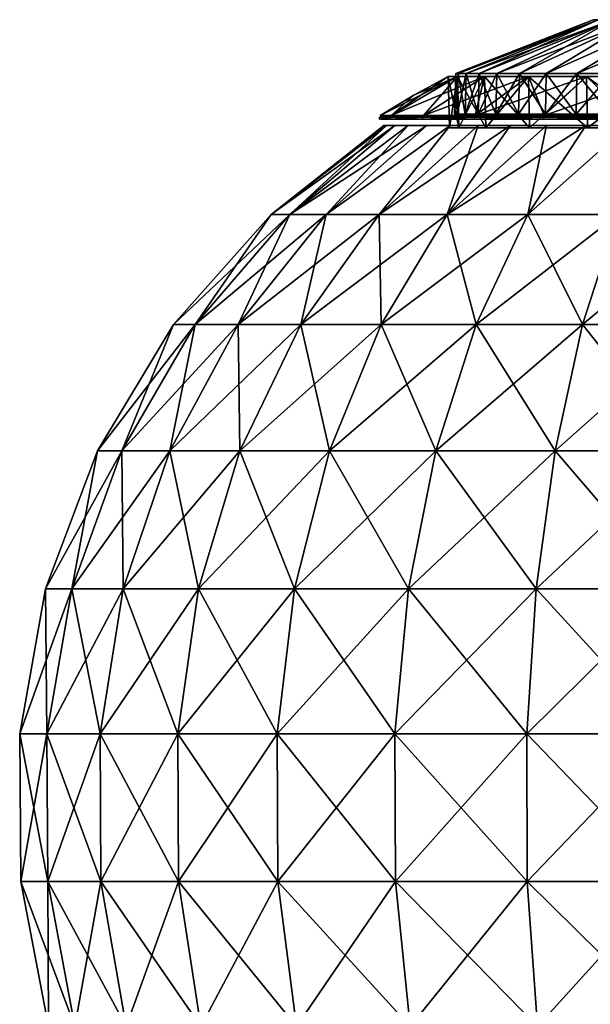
# Model space of a CAD drawing. Header units: millimetres. Extents: x -125 to 125, y -812 to 66.
# Tile 10 of 21: x -79 to -22, y -43 to 55. Entities that reach past the tile are written whole.
import ezdxf

# ---------------------------------------------------------------- set-up
doc = ezdxf.new("R2010")
doc.units = ezdxf.units.MM
doc.header["$LTSCALE"] = 52.148148
for name, color, linetype in [('1', 7, 'CONTINUOUS'), ('10', 7, 'CONTINUOUS'), ('11', 7, 'CONTINUOUS'), ('12', 7, 'CONTINUOUS'), ('2', 7, 'CONTINUOUS'), ('4', 7, 'CONTINUOUS'), ('5', 7, 'CONTINUOUS'), ('6', 7, 'CONTINUOUS'), ('7', 7, 'CONTINUOUS'), ('8', 7, 'CONTINUOUS'), ('9', 7, 'CONTINUOUS')]:
    doc.layers.add(name, color=color, linetype=linetype)

msp = doc.modelspace()

# ---------------------------------------------------------------- linework, layer by layer
at = {"layer": '1', "color": 7, "linetype": 'CONTINUOUS'}
for points in [[(-35.894, 49.923, 44), (-35.632, 49.923, 48.327), (-22.172, 55.274, 44), (-35.894, 49.923, 44)], [(-35.632, 49.923, 48.327), (-34.851, 49.923, 52.59), (-21.689, 55.274, 48.603), (-35.632, 49.923, 48.327)], [(-22.172, 55.274, 44), (-35.632, 49.923, 48.327), (-21.689, 55.274, 48.603), (-22.172, 55.274, 44)], [(-34.851, 49.923, 52.59), (-33.561, 49.923, 56.728), (-21.689, 55.274, 48.603), (-34.851, 49.923, 52.59)], [(-21.689, 55.274, 48.603), (-33.561, 49.923, 56.728), (-20.261, 55.274, 53.006), (-21.689, 55.274, 48.603)], [(-33.561, 49.923, 56.728), (-31.782, 49.923, 60.681), (-20.261, 55.274, 53.006), (-33.561, 49.923, 56.728)], [(-31.782, 49.923, 60.681), (-29.54, 49.923, 64.39), (-20.261, 55.274, 53.006), (-31.782, 49.923, 60.681)], [(-20.261, 55.274, 53.006), (-29.54, 49.923, 64.39), (-17.95, 55.274, 57.016), (-20.261, 55.274, 53.006)], [(-29.54, 49.923, 64.39), (-26.867, 49.923, 67.802), (-17.95, 55.274, 57.016), (-29.54, 49.923, 64.39)], [(-26.867, 49.923, 67.802), (-23.802, 49.923, 70.867), (-14.857, 55.274, 60.459), (-26.867, 49.923, 67.802)], [(-17.95, 55.274, 57.016), (-26.867, 49.923, 67.802), (-14.857, 55.274, 60.459), (-17.95, 55.274, 57.016)], [(-23.802, 49.923, 70.867), (-20.39, 49.923, 73.54), (-14.857, 55.274, 60.459), (-23.802, 49.923, 70.867)]]:
    msp.add_3dface(points, dxfattribs=at)
at = {"layer": '10', "color": 7, "linetype": 'CONTINUOUS'}
for points in [[(-35.722, 49.63, 35.847), (-36.64, 49.63, 44), (-35.591, 44.514, 35.877), (-35.722, 49.63, 35.847)], [(-35.591, 44.514, 35.877), (-36.64, 49.63, 44), (-36.506, 44.514, 44), (-35.591, 44.514, 35.877)], [(-32.891, 44.514, 28.16), (-35.722, 49.63, 35.847), (-35.591, 44.514, 35.877), (-32.891, 44.514, 28.16)], [(-33.012, 49.63, 28.102), (-35.722, 49.63, 35.847), (-32.891, 44.514, 28.16), (-33.012, 49.63, 28.102)], [(-28.542, 44.514, 21.239), (-33.012, 49.63, 28.102), (-32.891, 44.514, 28.16), (-28.542, 44.514, 21.239)], [(-28.647, 49.63, 21.155), (-33.012, 49.63, 28.102), (-28.542, 44.514, 21.239), (-28.647, 49.63, 21.155)], [(-22.761, 44.514, 15.458), (-28.647, 49.63, 21.155), (-28.542, 44.514, 21.239), (-22.761, 44.514, 15.458)], [(-22.845, 49.63, 15.353), (-28.647, 49.63, 21.155), (-22.761, 44.514, 15.458), (-22.845, 49.63, 15.353)], [(-15.84, 44.514, 11.109), (-22.845, 49.63, 15.353), (-22.761, 44.514, 15.458), (-15.84, 44.514, 11.109)], [(-15.898, 49.63, 10.988), (-22.845, 49.63, 15.353), (-15.84, 44.514, 11.109), (-15.898, 49.63, 10.988)]]:
    msp.add_3dface(points, dxfattribs=at)
at = {"layer": '11', "color": 7, "linetype": 'CONTINUOUS'}
for points in [[(-36.64, 49.63, 44), (-35.722, 49.63, 52.153), (-36.506, 44.514, 44), (-36.64, 49.63, 44)], [(-36.506, 44.514, 44), (-35.722, 49.63, 52.153), (-35.591, 44.514, 52.123), (-36.506, 44.514, 44)], [(-35.722, 49.63, 52.153), (-33.012, 49.63, 59.898), (-35.591, 44.514, 52.123), (-35.722, 49.63, 52.153)], [(-35.591, 44.514, 52.123), (-33.012, 49.63, 59.898), (-32.891, 44.514, 59.84), (-35.591, 44.514, 52.123)], [(-33.012, 49.63, 59.898), (-28.647, 49.63, 66.845), (-32.891, 44.514, 59.84), (-33.012, 49.63, 59.898)], [(-32.891, 44.514, 59.84), (-28.647, 49.63, 66.845), (-28.542, 44.514, 66.761), (-32.891, 44.514, 59.84)], [(-28.647, 49.63, 66.845), (-22.845, 49.63, 72.647), (-28.542, 44.514, 66.761), (-28.647, 49.63, 66.845)], [(-28.542, 44.514, 66.761), (-22.845, 49.63, 72.647), (-22.761, 44.514, 72.542), (-28.542, 44.514, 66.761)], [(-22.845, 49.63, 72.647), (-15.898, 49.63, 77.012), (-22.761, 44.514, 72.542), (-22.845, 49.63, 72.647)], [(-22.761, 44.514, 72.542), (-15.898, 49.63, 77.012), (-15.84, 44.514, 76.891), (-22.761, 44.514, 72.542)]]:
    msp.add_3dface(points, dxfattribs=at)
at = {"layer": '12', "color": 7, "linetype": 'CONTINUOUS'}
for points in [[(-42.779, 44.739, 39.18), (-41.97, 44.739, 34.421), (-54.287, 35.855, 38.97), (-42.779, 44.739, 39.18)], [(-54.287, 35.855, 38.97), (-41.97, 44.739, 34.421), (-52.439, 35.855, 29.08), (-54.287, 35.855, 38.97)], [(-43.049, 44.739, 44), (-42.779, 44.739, 39.18), (-54.287, 35.855, 38.97), (-43.049, 44.739, 44)], [(-42.779, 44.739, 48.82), (-43.049, 44.739, 44), (-54.287, 35.855, 49.03), (-42.779, 44.739, 48.82)], [(-54.287, 35.855, 49.03), (-43.049, 44.739, 44), (-54.287, 35.855, 38.97), (-54.287, 35.855, 49.03)], [(-52.439, 35.855, 58.92), (-42.779, 44.739, 48.82), (-54.287, 35.855, 49.03), (-52.439, 35.855, 58.92)], [(-40.633, 44.739, 29.782), (-38.786, 44.739, 25.322), (-52.439, 35.855, 29.08), (-40.633, 44.739, 29.782)], [(-52.439, 35.855, 29.08), (-38.786, 44.739, 25.322), (-48.804, 35.855, 19.698), (-52.439, 35.855, 29.08)], [(-41.97, 44.739, 34.421), (-40.633, 44.739, 29.782), (-52.439, 35.855, 29.08), (-41.97, 44.739, 34.421)], [(-41.97, 44.739, 53.579), (-42.779, 44.739, 48.82), (-52.439, 35.855, 58.92), (-41.97, 44.739, 53.579)], [(-40.633, 44.739, 58.218), (-41.97, 44.739, 53.579), (-52.439, 35.855, 58.92), (-40.633, 44.739, 58.218)], [(-48.804, 35.855, 68.302), (-40.633, 44.739, 58.218), (-52.439, 35.855, 58.92), (-48.804, 35.855, 68.302)], [(-36.451, 44.739, 66.904), (-38.786, 44.739, 62.678), (-48.804, 35.855, 68.302), (-36.451, 44.739, 66.904)], [(-43.508, 35.855, 76.856), (-36.451, 44.739, 66.904), (-48.804, 35.855, 68.302), (-43.508, 35.855, 76.856)], [(-38.786, 44.739, 25.322), (-36.451, 44.739, 21.096), (-48.804, 35.855, 19.698), (-38.786, 44.739, 25.322)], [(-48.804, 35.855, 19.698), (-36.451, 44.739, 21.096), (-43.508, 35.855, 11.144), (-48.804, 35.855, 19.698)], [(-38.786, 44.739, 62.678), (-40.633, 44.739, 58.218), (-48.804, 35.855, 68.302), (-38.786, 44.739, 62.678)], [(-33.657, 44.739, 70.841), (-36.451, 44.739, 66.904), (-43.508, 35.855, 76.856), (-33.657, 44.739, 70.841)], [(-36.73, 35.855, 84.291), (-33.657, 44.739, 70.841), (-43.508, 35.855, 76.856), (-36.73, 35.855, 84.291)], [(-36.451, 44.739, 21.096), (-33.657, 44.739, 17.159), (-43.508, 35.855, 11.144), (-36.451, 44.739, 21.096)], [(-33.657, 44.739, 17.159), (-30.44, 44.739, 13.56), (-43.508, 35.855, 11.144), (-33.657, 44.739, 17.159)], [(-43.508, 35.855, 11.144), (-30.44, 44.739, 13.56), (-36.73, 35.855, 3.709), (-43.508, 35.855, 11.144)], [(-30.44, 44.739, 74.44), (-33.657, 44.739, 70.841), (-36.73, 35.855, 84.291), (-30.44, 44.739, 74.44)], [(-26.841, 44.739, 77.657), (-30.44, 44.739, 74.44), (-36.73, 35.855, 84.291), (-26.841, 44.739, 77.657)], [(-28.701, 35.855, 90.354), (-26.841, 44.739, 77.657), (-36.73, 35.855, 84.291), (-28.701, 35.855, 90.354)], [(-26.841, 44.739, 10.343), (-22.904, 44.739, 7.549), (-36.73, 35.855, 3.709), (-26.841, 44.739, 10.343)], [(-36.73, 35.855, 3.709), (-22.904, 44.739, 7.549), (-28.701, 35.855, -2.354), (-36.73, 35.855, 3.709)], [(-30.44, 44.739, 13.56), (-26.841, 44.739, 10.343), (-36.73, 35.855, 3.709), (-30.44, 44.739, 13.56)], [(-22.904, 44.739, 80.451), (-26.841, 44.739, 77.657), (-28.701, 35.855, 90.354), (-22.904, 44.739, 80.451)], [(-18.678, 44.739, 82.786), (-22.904, 44.739, 80.451), (-28.701, 35.855, 90.354), (-18.678, 44.739, 82.786)], [(-19.695, 35.855, 94.838), (-18.678, 44.739, 82.786), (-28.701, 35.855, 90.354), (-19.695, 35.855, 94.838)], [(-22.904, 44.739, 7.549), (-18.678, 44.739, 5.214), (-28.701, 35.855, -2.354), (-22.904, 44.739, 7.549)], [(-28.701, 35.855, -2.354), (-18.678, 44.739, 5.214), (-19.695, 35.855, -6.838), (-28.701, 35.855, -2.354)], [(-61.856, 24.892, 61.6), (-54.287, 35.855, 49.03), (-64.037, 24.892, 49.934), (-61.856, 24.892, 61.6)], [(-54.287, 35.855, 38.97), (-52.439, 35.855, 29.08), (-64.037, 24.892, 38.066), (-54.287, 35.855, 38.97)], [(-64.037, 24.892, 49.934), (-54.287, 35.855, 38.97), (-64.037, 24.892, 38.066), (-64.037, 24.892, 49.934)], [(-64.037, 24.892, 38.066), (-52.439, 35.855, 29.08), (-61.856, 24.892, 26.4), (-64.037, 24.892, 38.066)], [(-54.287, 35.855, 49.03), (-54.287, 35.855, 38.97), (-64.037, 24.892, 49.934), (-54.287, 35.855, 49.03)], [(-52.439, 35.855, 29.08), (-48.804, 35.855, 19.698), (-61.856, 24.892, 26.4), (-52.439, 35.855, 29.08)], [(-61.856, 24.892, 26.4), (-48.804, 35.855, 19.698), (-57.569, 24.892, 15.334), (-61.856, 24.892, 26.4)], [(-52.439, 35.855, 58.92), (-54.287, 35.855, 49.03), (-61.856, 24.892, 61.6), (-52.439, 35.855, 58.92)], [(-57.569, 24.892, 72.666), (-52.439, 35.855, 58.92), (-61.856, 24.892, 61.6), (-57.569, 24.892, 72.666)], [(-48.804, 35.855, 19.698), (-43.508, 35.855, 11.144), (-57.569, 24.892, 15.334), (-48.804, 35.855, 19.698)], [(-57.569, 24.892, 15.334), (-43.508, 35.855, 11.144), (-51.321, 24.892, 5.244), (-57.569, 24.892, 15.334)], [(-48.804, 35.855, 68.302), (-52.439, 35.855, 58.92), (-57.569, 24.892, 72.666), (-48.804, 35.855, 68.302)], [(-51.321, 24.892, 82.756), (-48.804, 35.855, 68.302), (-57.569, 24.892, 72.666), (-51.321, 24.892, 82.756)], [(-43.508, 35.855, 11.144), (-36.73, 35.855, 3.709), (-51.321, 24.892, 5.244), (-43.508, 35.855, 11.144)], [(-51.321, 24.892, 5.244), (-36.73, 35.855, 3.709), (-43.326, 24.892, -3.527), (-51.321, 24.892, 5.244)], [(-43.508, 35.855, 76.856), (-48.804, 35.855, 68.302), (-51.321, 24.892, 82.756), (-43.508, 35.855, 76.856)], [(-43.326, 24.892, 91.527), (-43.508, 35.855, 76.856), (-51.321, 24.892, 82.756), (-43.326, 24.892, 91.527)], [(-36.73, 35.855, 84.291), (-43.508, 35.855, 76.856), (-43.326, 24.892, 91.527), (-36.73, 35.855, 84.291)], [(-36.73, 35.855, 3.709), (-28.701, 35.855, -2.354), (-43.326, 24.892, -3.527), (-36.73, 35.855, 3.709)], [(-43.326, 24.892, -3.527), (-28.701, 35.855, -2.354), (-33.855, 24.892, -10.678), (-43.326, 24.892, -3.527)], [(-33.855, 24.892, 98.678), (-36.73, 35.855, 84.291), (-43.326, 24.892, 91.527), (-33.855, 24.892, 98.678)], [(-28.701, 35.855, 90.354), (-36.73, 35.855, 84.291), (-33.855, 24.892, 98.678), (-28.701, 35.855, 90.354)], [(-28.701, 35.855, -2.354), (-19.695, 35.855, -6.838), (-33.855, 24.892, -10.678), (-28.701, 35.855, -2.354)], [(-33.855, 24.892, -10.678), (-19.695, 35.855, -6.838), (-23.232, 24.892, -15.968), (-33.855, 24.892, -10.678)], [(-23.232, 24.892, 103.968), (-28.701, 35.855, 90.354), (-33.855, 24.892, 98.678), (-23.232, 24.892, 103.968)], [(-19.695, 35.855, 94.838), (-28.701, 35.855, 90.354), (-23.232, 24.892, 103.968), (-19.695, 35.855, 94.838)], [(-19.695, 35.855, -6.838), (-10.018, 35.855, -9.592), (-23.232, 24.892, -15.968), (-19.695, 35.855, -6.838)], [(-11.817, 24.892, 107.216), (-19.695, 35.855, 94.838), (-23.232, 24.892, 103.968), (-11.817, 24.892, 107.216)], [(-23.232, 24.892, -15.968), (-10.018, 35.855, -9.592), (-11.817, 24.892, -19.216), (-23.232, 24.892, -15.968)], [(-64.037, 24.892, 49.934), (-64.037, 24.892, 38.066), (-71.624, 12.322, 50.637), (-64.037, 24.892, 49.934)], [(-69.185, 12.322, 63.685), (-64.037, 24.892, 49.934), (-71.624, 12.322, 50.637), (-69.185, 12.322, 63.685)], [(-64.037, 24.892, 38.066), (-61.856, 24.892, 26.4), (-71.624, 12.322, 37.363), (-64.037, 24.892, 38.066)], [(-71.624, 12.322, 50.637), (-64.037, 24.892, 38.066), (-71.624, 12.322, 37.363), (-71.624, 12.322, 50.637)], [(-71.624, 12.322, 37.363), (-61.856, 24.892, 26.4), (-69.185, 12.322, 24.315), (-71.624, 12.322, 37.363)], [(-61.856, 24.892, 61.6), (-64.037, 24.892, 49.934), (-69.185, 12.322, 63.685), (-61.856, 24.892, 61.6)], [(-64.39, 12.322, 76.063), (-61.856, 24.892, 61.6), (-69.185, 12.322, 63.685), (-64.39, 12.322, 76.063)], [(-61.856, 24.892, 26.4), (-57.569, 24.892, 15.334), (-69.185, 12.322, 24.315), (-61.856, 24.892, 26.4)], [(-69.185, 12.322, 24.315), (-57.569, 24.892, 15.334), (-64.39, 12.322, 11.937), (-69.185, 12.322, 24.315)], [(-57.569, 24.892, 72.666), (-61.856, 24.892, 61.6), (-64.39, 12.322, 76.063), (-57.569, 24.892, 72.666)], [(-57.402, 12.322, 87.348), (-57.569, 24.892, 72.666), (-64.39, 12.322, 76.063), (-57.402, 12.322, 87.348)], [(-64.39, 12.322, 11.937), (-51.321, 24.892, 5.244), (-57.402, 12.322, 0.652), (-64.39, 12.322, 11.937)], [(-57.569, 24.892, 15.334), (-51.321, 24.892, 5.244), (-64.39, 12.322, 11.937), (-57.569, 24.892, 15.334)], [(-51.321, 24.892, 82.756), (-57.569, 24.892, 72.666), (-57.402, 12.322, 87.348), (-51.321, 24.892, 82.756)], [(-48.46, 12.322, 97.158), (-51.321, 24.892, 82.756), (-57.402, 12.322, 87.348), (-48.46, 12.322, 97.158)], [(-57.402, 12.322, 0.652), (-43.326, 24.892, -3.527), (-48.46, 12.322, -9.158), (-57.402, 12.322, 0.652)], [(-51.321, 24.892, 5.244), (-43.326, 24.892, -3.527), (-57.402, 12.322, 0.652), (-51.321, 24.892, 5.244)], [(-43.326, 24.892, 91.527), (-51.321, 24.892, 82.756), (-48.46, 12.322, 97.158), (-43.326, 24.892, 91.527)], [(-37.867, 12.322, 105.157), (-43.326, 24.892, 91.527), (-48.46, 12.322, 97.158), (-37.867, 12.322, 105.157)], [(-43.326, 24.892, -3.527), (-33.855, 24.892, -10.678), (-48.46, 12.322, -9.158), (-43.326, 24.892, -3.527)], [(-48.46, 12.322, -9.158), (-33.855, 24.892, -10.678), (-37.867, 12.322, -17.157), (-48.46, 12.322, -9.158)], [(-33.855, 24.892, 98.678), (-43.326, 24.892, 91.527), (-37.867, 12.322, 105.157), (-33.855, 24.892, 98.678)], [(-37.867, 12.322, -17.157), (-23.232, 24.892, -15.968), (-25.985, 12.322, -23.074), (-37.867, 12.322, -17.157)], [(-25.985, 12.322, 111.074), (-33.855, 24.892, 98.678), (-37.867, 12.322, 105.157), (-25.985, 12.322, 111.074)], [(-33.855, 24.892, -10.678), (-23.232, 24.892, -15.968), (-37.867, 12.322, -17.157), (-33.855, 24.892, -10.678)], [(-23.232, 24.892, 103.968), (-33.855, 24.892, 98.678), (-25.985, 12.322, 111.074), (-23.232, 24.892, 103.968)], [(-25.985, 12.322, -23.074), (-11.817, 24.892, -19.216), (-13.217, 12.322, -26.707), (-25.985, 12.322, -23.074)], [(-13.217, 12.322, 114.707), (-23.232, 24.892, 103.968), (-25.985, 12.322, 111.074), (-13.217, 12.322, 114.707)], [(-23.232, 24.892, -15.968), (-11.817, 24.892, -19.216), (-25.985, 12.322, -23.074), (-23.232, 24.892, -15.968)], [(-11.817, 24.892, 107.216), (-23.232, 24.892, 103.968), (-13.217, 12.322, 114.707), (-11.817, 24.892, 107.216)], [(-71.624, 12.322, 50.637), (-71.624, 12.322, 37.363), (-76.794, -1.43, 51.116), (-71.624, 12.322, 50.637)], [(-74.179, -1.43, 65.106), (-71.624, 12.322, 50.637), (-76.794, -1.43, 51.116), (-74.179, -1.43, 65.106)], [(-71.624, 12.322, 37.363), (-69.185, 12.322, 24.315), (-76.794, -1.43, 36.884), (-71.624, 12.322, 37.363)], [(-76.794, -1.43, 51.116), (-71.624, 12.322, 37.363), (-76.794, -1.43, 36.884), (-76.794, -1.43, 51.116)], [(-76.794, -1.43, 36.884), (-69.185, 12.322, 24.315), (-74.179, -1.43, 22.894), (-76.794, -1.43, 36.884)], [(-69.185, 12.322, 63.685), (-71.624, 12.322, 50.637), (-74.179, -1.43, 65.106), (-69.185, 12.322, 63.685)], [(-69.038, -1.43, 78.377), (-69.185, 12.322, 63.685), (-74.179, -1.43, 65.106), (-69.038, -1.43, 78.377)], [(-69.185, 12.322, 24.315), (-64.39, 12.322, 11.937), (-74.179, -1.43, 22.894), (-69.185, 12.322, 24.315)], [(-74.179, -1.43, 22.894), (-64.39, 12.322, 11.937), (-69.038, -1.43, 9.623), (-74.179, -1.43, 22.894)], [(-64.39, 12.322, 76.063), (-69.185, 12.322, 63.685), (-69.038, -1.43, 78.377), (-64.39, 12.322, 76.063)], [(-61.546, -1.43, 90.477), (-64.39, 12.322, 76.063), (-69.038, -1.43, 78.377), (-61.546, -1.43, 90.477)], [(-64.39, 12.322, 11.937), (-57.402, 12.322, 0.652), (-69.038, -1.43, 9.623), (-64.39, 12.322, 11.937)], [(-69.038, -1.43, 9.623), (-57.402, 12.322, 0.652), (-61.546, -1.43, -2.477), (-69.038, -1.43, 9.623)], [(-57.402, 12.322, 87.348), (-64.39, 12.322, 76.063), (-61.546, -1.43, 90.477), (-57.402, 12.322, 87.348)], [(-51.957, -1.43, 100.995), (-57.402, 12.322, 87.348), (-61.546, -1.43, 90.477), (-51.957, -1.43, 100.995)], [(-57.402, 12.322, 0.652), (-48.46, 12.322, -9.158), (-61.546, -1.43, -2.477), (-57.402, 12.322, 0.652)], [(-61.546, -1.43, -2.477), (-48.46, 12.322, -9.158), (-51.957, -1.43, -12.995), (-61.546, -1.43, -2.477)], [(-48.46, 12.322, 97.158), (-57.402, 12.322, 87.348), (-51.957, -1.43, 100.995), (-48.46, 12.322, 97.158)], [(-40.6, -1.43, 109.571), (-48.46, 12.322, 97.158), (-51.957, -1.43, 100.995), (-40.6, -1.43, 109.571)], [(-48.46, 12.322, -9.158), (-37.867, 12.322, -17.157), (-51.957, -1.43, -12.995), (-48.46, 12.322, -9.158)], [(-51.957, -1.43, -12.995), (-37.867, 12.322, -17.157), (-40.6, -1.43, -21.571), (-51.957, -1.43, -12.995)], [(-37.867, 12.322, 105.157), (-48.46, 12.322, 97.158), (-40.6, -1.43, 109.571), (-37.867, 12.322, 105.157)], [(-27.86, -1.43, 115.915), (-37.867, 12.322, 105.157), (-40.6, -1.43, 109.571), (-27.86, -1.43, 115.915)], [(-37.867, 12.322, -17.157), (-25.985, 12.322, -23.074), (-40.6, -1.43, -21.571), (-37.867, 12.322, -17.157)], [(-40.6, -1.43, -21.571), (-25.985, 12.322, -23.074), (-27.86, -1.43, -27.915), (-40.6, -1.43, -21.571)], [(-25.985, 12.322, 111.074), (-37.867, 12.322, 105.157), (-27.86, -1.43, 115.915), (-25.985, 12.322, 111.074)], [(-14.171, -1.43, 119.81), (-25.985, 12.322, 111.074), (-27.86, -1.43, 115.915), (-14.171, -1.43, 119.81)], [(-25.985, 12.322, -23.074), (-13.217, 12.322, -26.707), (-27.86, -1.43, -27.915), (-25.985, 12.322, -23.074)], [(-27.86, -1.43, -27.915), (-13.217, 12.322, -26.707), (-14.171, -1.43, -31.81), (-27.86, -1.43, -27.915)], [(-13.217, 12.322, 114.707), (-25.985, 12.322, 111.074), (-14.171, -1.43, 119.81), (-13.217, 12.322, 114.707)], [(-79.371, -15.899, 36.645), (-74.179, -1.43, 22.894), (-76.668, -15.899, 22.186), (-79.371, -15.899, 36.645)], [(-76.794, -1.43, 51.116), (-76.794, -1.43, 36.884), (-79.371, -15.899, 51.355), (-76.794, -1.43, 51.116)], [(-76.668, -15.899, 65.814), (-76.794, -1.43, 51.116), (-79.371, -15.899, 51.355), (-76.668, -15.899, 65.814)], [(-76.794, -1.43, 36.884), (-74.179, -1.43, 22.894), (-79.371, -15.899, 36.645), (-76.794, -1.43, 36.884)], [(-79.371, -15.899, 51.355), (-76.794, -1.43, 36.884), (-79.371, -15.899, 36.645), (-79.371, -15.899, 51.355)], [(-74.179, -1.43, 65.106), (-76.794, -1.43, 51.116), (-76.668, -15.899, 65.814), (-74.179, -1.43, 65.106)], [(-76.668, -15.899, 22.186), (-69.038, -1.43, 9.623), (-71.355, -15.899, 8.47), (-76.668, -15.899, 22.186)], [(-74.179, -1.43, 22.894), (-69.038, -1.43, 9.623), (-76.668, -15.899, 22.186), (-74.179, -1.43, 22.894)], [(-71.355, -15.899, 79.53), (-74.179, -1.43, 65.106), (-76.668, -15.899, 65.814), (-71.355, -15.899, 79.53)], [(-69.038, -1.43, 78.377), (-74.179, -1.43, 65.106), (-71.355, -15.899, 79.53), (-69.038, -1.43, 78.377)], [(-69.038, -1.43, 9.623), (-61.546, -1.43, -2.477), (-71.355, -15.899, 8.47), (-69.038, -1.43, 9.623)], [(-71.355, -15.899, 8.47), (-61.546, -1.43, -2.477), (-63.611, -15.899, -4.037), (-71.355, -15.899, 8.47)], [(-63.611, -15.899, 92.037), (-69.038, -1.43, 78.377), (-71.355, -15.899, 79.53), (-63.611, -15.899, 92.037)], [(-61.546, -1.43, 90.477), (-69.038, -1.43, 78.377), (-63.611, -15.899, 92.037), (-61.546, -1.43, 90.477)], [(-61.546, -1.43, -2.477), (-51.957, -1.43, -12.995), (-63.611, -15.899, -4.037), (-61.546, -1.43, -2.477)], [(-63.611, -15.899, -4.037), (-51.957, -1.43, -12.995), (-53.701, -15.899, -14.907), (-63.611, -15.899, -4.037)], [(-53.701, -15.899, 102.907), (-61.546, -1.43, 90.477), (-63.611, -15.899, 92.037), (-53.701, -15.899, 102.907)], [(-51.957, -1.43, 100.995), (-61.546, -1.43, 90.477), (-53.701, -15.899, 102.907), (-51.957, -1.43, 100.995)], [(-51.957, -1.43, -12.995), (-40.6, -1.43, -21.571), (-53.701, -15.899, -14.907), (-51.957, -1.43, -12.995)], [(-53.701, -15.899, -14.907), (-40.6, -1.43, -21.571), (-41.963, -15.899, -23.772), (-53.701, -15.899, -14.907)], [(-41.963, -15.899, 111.772), (-51.957, -1.43, 100.995), (-53.701, -15.899, 102.907), (-41.963, -15.899, 111.772)], [(-40.6, -1.43, 109.571), (-51.957, -1.43, 100.995), (-41.963, -15.899, 111.772), (-40.6, -1.43, 109.571)], [(-40.6, -1.43, -21.571), (-27.86, -1.43, -27.915), (-41.963, -15.899, -23.772), (-40.6, -1.43, -21.571)], [(-41.963, -15.899, -23.772), (-27.86, -1.43, -27.915), (-28.795, -15.899, -30.328), (-41.963, -15.899, -23.772)], [(-28.795, -15.899, 118.328), (-40.6, -1.43, 109.571), (-41.963, -15.899, 111.772), (-28.795, -15.899, 118.328)], [(-27.86, -1.43, 115.915), (-40.6, -1.43, 109.571), (-28.795, -15.899, 118.328), (-27.86, -1.43, 115.915)], [(-27.86, -1.43, -27.915), (-14.171, -1.43, -31.81), (-28.795, -15.899, -30.328), (-27.86, -1.43, -27.915)], [(-28.795, -15.899, -30.328), (-14.171, -1.43, -31.81), (-14.647, -15.899, -34.354), (-28.795, -15.899, -30.328)], [(-14.647, -15.899, 122.354), (-27.86, -1.43, 115.915), (-28.795, -15.899, 118.328), (-14.647, -15.899, 122.354)], [(-14.171, -1.43, 119.81), (-27.86, -1.43, 115.915), (-14.647, -15.899, 122.354), (-14.171, -1.43, 119.81)], [(-76.668, -15.899, 65.814), (-79.371, -15.899, 51.355), (-76.569, -30.598, 65.786), (-76.668, -15.899, 65.814)], [(-79.371, -15.899, 51.355), (-79.371, -15.899, 36.645), (-79.269, -30.598, 51.345), (-79.371, -15.899, 51.355)], [(-76.569, -30.598, 65.786), (-79.371, -15.899, 51.355), (-79.269, -30.598, 51.345), (-76.569, -30.598, 65.786)], [(-79.371, -15.899, 36.645), (-76.668, -15.899, 22.186), (-79.269, -30.598, 36.655), (-79.371, -15.899, 36.645)], [(-79.269, -30.598, 51.345), (-79.371, -15.899, 36.645), (-79.269, -30.598, 36.655), (-79.269, -30.598, 51.345)], [(-79.269, -30.598, 36.655), (-76.668, -15.899, 22.186), (-76.569, -30.598, 22.214), (-79.269, -30.598, 36.655)], [(-71.355, -15.899, 79.53), (-76.668, -15.899, 65.814), (-71.262, -30.598, 79.484), (-71.355, -15.899, 79.53)], [(-71.262, -30.598, 79.484), (-76.668, -15.899, 65.814), (-76.569, -30.598, 65.786), (-71.262, -30.598, 79.484)], [(-76.668, -15.899, 22.186), (-71.355, -15.899, 8.47), (-76.569, -30.598, 22.214), (-76.668, -15.899, 22.186)], [(-76.569, -30.598, 22.214), (-71.355, -15.899, 8.47), (-71.262, -30.598, 8.516), (-76.569, -30.598, 22.214)], [(-63.611, -15.899, 92.037), (-71.355, -15.899, 79.53), (-63.529, -30.598, 91.975), (-63.611, -15.899, 92.037)], [(-63.529, -30.598, 91.975), (-71.355, -15.899, 79.53), (-71.262, -30.598, 79.484), (-63.529, -30.598, 91.975)], [(-71.355, -15.899, 8.47), (-63.611, -15.899, -4.037), (-71.262, -30.598, 8.516), (-71.355, -15.899, 8.47)], [(-71.262, -30.598, 8.516), (-63.611, -15.899, -4.037), (-63.529, -30.598, -3.975), (-71.262, -30.598, 8.516)], [(-53.701, -15.899, 102.907), (-63.611, -15.899, 92.037), (-53.632, -30.598, 102.831), (-53.701, -15.899, 102.907)], [(-53.632, -30.598, 102.831), (-63.611, -15.899, 92.037), (-63.529, -30.598, 91.975), (-53.632, -30.598, 102.831)], [(-63.611, -15.899, -4.037), (-53.701, -15.899, -14.907), (-63.529, -30.598, -3.975), (-63.611, -15.899, -4.037)], [(-63.529, -30.598, -3.975), (-53.701, -15.899, -14.907), (-53.632, -30.598, -14.831), (-63.529, -30.598, -3.975)], [(-41.963, -15.899, 111.772), (-53.701, -15.899, 102.907), (-41.908, -30.598, 111.684), (-41.963, -15.899, 111.772)], [(-41.908, -30.598, 111.684), (-53.701, -15.899, 102.907), (-53.632, -30.598, 102.831), (-41.908, -30.598, 111.684)], [(-53.701, -15.899, -14.907), (-41.963, -15.899, -23.772), (-53.632, -30.598, -14.831), (-53.701, -15.899, -14.907)], [(-53.632, -30.598, -14.831), (-41.963, -15.899, -23.772), (-41.908, -30.598, -23.684), (-53.632, -30.598, -14.831)], [(-28.795, -15.899, 118.328), (-41.963, -15.899, 111.772), (-28.758, -30.598, 118.233), (-28.795, -15.899, 118.328)], [(-28.758, -30.598, 118.233), (-41.963, -15.899, 111.772), (-41.908, -30.598, 111.684), (-28.758, -30.598, 118.233)], [(-41.963, -15.899, -23.772), (-28.795, -15.899, -30.328), (-41.908, -30.598, -23.684), (-41.963, -15.899, -23.772)], [(-41.908, -30.598, -23.684), (-28.795, -15.899, -30.328), (-28.758, -30.598, -30.233), (-41.908, -30.598, -23.684)], [(-14.628, -30.598, 122.253), (-28.795, -15.899, 118.328), (-28.758, -30.598, 118.233), (-14.628, -30.598, 122.253)], [(-14.647, -15.899, 122.354), (-28.795, -15.899, 118.328), (-14.628, -30.598, 122.253), (-14.647, -15.899, 122.354)], [(-28.795, -15.899, -30.328), (-14.647, -15.899, -34.354), (-28.758, -30.598, -30.233), (-28.795, -15.899, -30.328)], [(-28.758, -30.598, -30.233), (-14.647, -15.899, -34.354), (-14.628, -30.598, -34.253), (-28.758, -30.598, -30.233)], [(-79.269, -30.598, 51.345), (-79.269, -30.598, 36.655), (-76.49, -45.03, 51.088), (-79.269, -30.598, 51.345)], [(-73.885, -45.03, 65.022), (-79.269, -30.598, 51.345), (-76.49, -45.03, 51.088), (-73.885, -45.03, 65.022)], [(-79.269, -30.598, 36.655), (-76.569, -30.598, 22.214), (-76.49, -45.03, 36.912), (-79.269, -30.598, 36.655)], [(-76.49, -45.03, 51.088), (-79.269, -30.598, 36.655), (-76.49, -45.03, 36.912), (-76.49, -45.03, 51.088)], [(-76.569, -30.598, 65.786), (-79.269, -30.598, 51.345), (-73.885, -45.03, 65.022), (-76.569, -30.598, 65.786)], [(-76.569, -30.598, 22.214), (-71.262, -30.598, 8.516), (-73.885, -45.03, 22.978), (-76.569, -30.598, 22.214)], [(-76.49, -45.03, 36.912), (-76.569, -30.598, 22.214), (-73.885, -45.03, 22.978), (-76.49, -45.03, 36.912)], [(-71.262, -30.598, 79.484), (-76.569, -30.598, 65.786), (-68.764, -45.03, 78.241), (-71.262, -30.598, 79.484)], [(-68.764, -45.03, 78.241), (-76.569, -30.598, 65.786), (-73.885, -45.03, 65.022), (-68.764, -45.03, 78.241)], [(-73.885, -45.03, 22.978), (-71.262, -30.598, 8.516), (-68.764, -45.03, 9.759), (-73.885, -45.03, 22.978)], [(-71.262, -30.598, 8.516), (-63.529, -30.598, -3.975), (-68.764, -45.03, 9.759), (-71.262, -30.598, 8.516)], [(-63.529, -30.598, 91.975), (-71.262, -30.598, 79.484), (-61.302, -45.03, 90.293), (-63.529, -30.598, 91.975)], [(-61.302, -45.03, 90.293), (-71.262, -30.598, 79.484), (-68.764, -45.03, 78.241), (-61.302, -45.03, 90.293)], [(-68.764, -45.03, 9.759), (-63.529, -30.598, -3.975), (-61.302, -45.03, -2.293), (-68.764, -45.03, 9.759)], [(-63.529, -30.598, -3.975), (-53.632, -30.598, -14.831), (-61.302, -45.03, -2.293), (-63.529, -30.598, -3.975)], [(-53.632, -30.598, 102.831), (-63.529, -30.598, 91.975), (-51.752, -45.03, 100.769), (-53.632, -30.598, 102.831)], [(-51.752, -45.03, 100.769), (-63.529, -30.598, 91.975), (-61.302, -45.03, 90.293), (-51.752, -45.03, 100.769)], [(-61.302, -45.03, -2.293), (-53.632, -30.598, -14.831), (-51.752, -45.03, -12.769), (-61.302, -45.03, -2.293)], [(-53.632, -30.598, -14.831), (-41.908, -30.598, -23.684), (-51.752, -45.03, -12.769), (-53.632, -30.598, -14.831)], [(-41.908, -30.598, 111.684), (-53.632, -30.598, 102.831), (-40.439, -45.03, 109.312), (-41.908, -30.598, 111.684)], [(-40.439, -45.03, 109.312), (-53.632, -30.598, 102.831), (-51.752, -45.03, 100.769), (-40.439, -45.03, 109.312)], [(-51.752, -45.03, -12.769), (-41.908, -30.598, -23.684), (-40.439, -45.03, -21.312), (-51.752, -45.03, -12.769)], [(-41.908, -30.598, -23.684), (-28.758, -30.598, -30.233), (-40.439, -45.03, -21.312), (-41.908, -30.598, -23.684)], [(-28.758, -30.598, 118.233), (-41.908, -30.598, 111.684), (-27.75, -45.03, 115.63), (-28.758, -30.598, 118.233)], [(-27.75, -45.03, 115.63), (-41.908, -30.598, 111.684), (-40.439, -45.03, 109.312), (-27.75, -45.03, 115.63)], [(-40.439, -45.03, -21.312), (-28.758, -30.598, -30.233), (-27.75, -45.03, -27.63), (-40.439, -45.03, -21.312)], [(-28.758, -30.598, -30.233), (-14.628, -30.598, -34.253), (-27.75, -45.03, -27.63), (-28.758, -30.598, -30.233)], [(-14.628, -30.598, 122.253), (-28.758, -30.598, 118.233), (-14.115, -45.03, 119.51), (-14.628, -30.598, 122.253)], [(-14.115, -45.03, 119.51), (-28.758, -30.598, 118.233), (-27.75, -45.03, 115.63), (-14.115, -45.03, 119.51)], [(-27.75, -45.03, -27.63), (-14.628, -30.598, -34.253), (-14.115, -45.03, -31.51), (-27.75, -45.03, -27.63)]]:
    msp.add_3dface(points, dxfattribs=at)
at = {"layer": '2', "color": 7, "linetype": 'CONTINUOUS'}
for points in [[(-35.894, 49.923, 44), (-22.172, 55.274, 44), (-21.689, 55.274, 39.397), (-35.894, 49.923, 44)], [(-35.894, 49.923, 44), (-21.689, 55.274, 39.397), (-35.632, 49.923, 39.673), (-35.894, 49.923, 44)], [(-35.632, 49.923, 39.673), (-21.689, 55.274, 39.397), (-34.851, 49.923, 35.41), (-35.632, 49.923, 39.673)], [(-21.689, 55.274, 39.397), (-20.261, 55.274, 34.994), (-34.851, 49.923, 35.41), (-21.689, 55.274, 39.397)], [(-34.851, 49.923, 35.41), (-20.261, 55.274, 34.994), (-33.561, 49.923, 31.272), (-34.851, 49.923, 35.41)], [(-33.561, 49.923, 31.272), (-20.261, 55.274, 34.994), (-31.782, 49.923, 27.319), (-33.561, 49.923, 31.272)], [(-20.261, 55.274, 34.994), (-17.95, 55.274, 30.984), (-31.782, 49.923, 27.319), (-20.261, 55.274, 34.994)], [(-31.782, 49.923, 27.319), (-17.95, 55.274, 30.984), (-29.54, 49.923, 23.61), (-31.782, 49.923, 27.319)], [(-29.54, 49.923, 23.61), (-17.95, 55.274, 30.984), (-26.867, 49.923, 20.198), (-29.54, 49.923, 23.61)], [(-26.867, 49.923, 20.198), (-14.857, 55.274, 27.541), (-23.802, 49.923, 17.133), (-26.867, 49.923, 20.198)], [(-17.95, 55.274, 30.984), (-14.857, 55.274, 27.541), (-26.867, 49.923, 20.198), (-17.95, 55.274, 30.984)], [(-14.857, 55.274, 27.541), (-11.116, 55.274, 24.815), (-23.802, 49.923, 17.133), (-14.857, 55.274, 27.541)], [(-23.802, 49.923, 17.133), (-11.116, 55.274, 24.815), (-20.39, 49.923, 14.46), (-23.802, 49.923, 17.133)]]:
    msp.add_3dface(points, dxfattribs=at)
at = {"layer": '4', "color": 7, "linetype": 'CONTINUOUS'}
for points in [[(-36, 45.87, 44), (-35.632, 49.923, 39.673), (-35.738, 45.87, 39.661), (-36, 45.87, 44)], [(-35.894, 49.923, 44), (-35.632, 49.923, 39.673), (-36, 45.87, 44), (-35.894, 49.923, 44)], [(-35.738, 45.87, 39.661), (-34.851, 49.923, 35.41), (-34.954, 45.87, 35.385), (-35.738, 45.87, 39.661)], [(-35.632, 49.923, 39.673), (-34.851, 49.923, 35.41), (-35.738, 45.87, 39.661), (-35.632, 49.923, 39.673)], [(-34.954, 45.87, 35.385), (-33.561, 49.923, 31.272), (-33.661, 45.87, 31.234), (-34.954, 45.87, 35.385)], [(-34.851, 49.923, 35.41), (-33.561, 49.923, 31.272), (-34.954, 45.87, 35.385), (-34.851, 49.923, 35.41)], [(-33.661, 45.87, 31.234), (-31.782, 49.923, 27.319), (-31.876, 45.87, 27.27), (-33.661, 45.87, 31.234)], [(-33.561, 49.923, 31.272), (-31.782, 49.923, 27.319), (-33.661, 45.87, 31.234), (-33.561, 49.923, 31.272)], [(-31.876, 45.87, 27.27), (-29.54, 49.923, 23.61), (-29.627, 45.87, 23.55), (-31.876, 45.87, 27.27)], [(-31.782, 49.923, 27.319), (-29.54, 49.923, 23.61), (-31.876, 45.87, 27.27), (-31.782, 49.923, 27.319)], [(-29.627, 45.87, 23.55), (-26.867, 49.923, 20.198), (-26.946, 45.87, 20.128), (-29.627, 45.87, 23.55)], [(-29.54, 49.923, 23.61), (-26.867, 49.923, 20.198), (-29.627, 45.87, 23.55), (-29.54, 49.923, 23.61)], [(-26.946, 45.87, 20.128), (-23.802, 49.923, 17.133), (-23.872, 45.87, 17.054), (-26.946, 45.87, 20.128)], [(-26.867, 49.923, 20.198), (-23.802, 49.923, 17.133), (-26.946, 45.87, 20.128), (-26.867, 49.923, 20.198)], [(-23.872, 45.87, 17.054), (-20.39, 49.923, 14.46), (-20.45, 45.87, 14.373), (-23.872, 45.87, 17.054)], [(-23.802, 49.923, 17.133), (-20.39, 49.923, 14.46), (-23.872, 45.87, 17.054), (-23.802, 49.923, 17.133)]]:
    msp.add_3dface(points, dxfattribs=at)
at = {"layer": '5', "color": 7, "linetype": 'CONTINUOUS'}
for points in [[(-35.894, 49.923, 44), (-36, 45.87, 44), (-35.738, 45.87, 48.339), (-35.894, 49.923, 44)], [(-35.632, 49.923, 48.327), (-35.894, 49.923, 44), (-35.738, 45.87, 48.339), (-35.632, 49.923, 48.327)], [(-34.954, 45.87, 52.615), (-35.632, 49.923, 48.327), (-35.738, 45.87, 48.339), (-34.954, 45.87, 52.615)], [(-34.851, 49.923, 52.59), (-35.632, 49.923, 48.327), (-34.954, 45.87, 52.615), (-34.851, 49.923, 52.59)], [(-33.661, 45.87, 56.766), (-34.851, 49.923, 52.59), (-34.954, 45.87, 52.615), (-33.661, 45.87, 56.766)], [(-33.561, 49.923, 56.728), (-34.851, 49.923, 52.59), (-33.661, 45.87, 56.766), (-33.561, 49.923, 56.728)], [(-31.876, 45.87, 60.73), (-33.561, 49.923, 56.728), (-33.661, 45.87, 56.766), (-31.876, 45.87, 60.73)], [(-31.782, 49.923, 60.681), (-33.561, 49.923, 56.728), (-31.876, 45.87, 60.73), (-31.782, 49.923, 60.681)], [(-29.627, 45.87, 64.45), (-31.782, 49.923, 60.681), (-31.876, 45.87, 60.73), (-29.627, 45.87, 64.45)], [(-29.54, 49.923, 64.39), (-31.782, 49.923, 60.681), (-29.627, 45.87, 64.45), (-29.54, 49.923, 64.39)], [(-26.946, 45.87, 67.872), (-29.54, 49.923, 64.39), (-29.627, 45.87, 64.45), (-26.946, 45.87, 67.872)], [(-26.867, 49.923, 67.802), (-29.54, 49.923, 64.39), (-26.946, 45.87, 67.872), (-26.867, 49.923, 67.802)], [(-23.872, 45.87, 70.946), (-26.867, 49.923, 67.802), (-26.946, 45.87, 67.872), (-23.872, 45.87, 70.946)], [(-23.802, 49.923, 70.867), (-26.867, 49.923, 67.802), (-23.872, 45.87, 70.946), (-23.802, 49.923, 70.867)], [(-20.45, 45.87, 73.627), (-23.802, 49.923, 70.867), (-23.872, 45.87, 70.946), (-20.45, 45.87, 73.627)], [(-20.39, 49.923, 73.54), (-23.802, 49.923, 70.867), (-20.45, 45.87, 73.627), (-20.39, 49.923, 73.54)]]:
    msp.add_3dface(points, dxfattribs=at)
at = {"layer": '6', "color": 7, "linetype": 'CONTINUOUS'}
for points in [[(-42.409, 45.37, 34.32), (-43.5, 45.37, 44), (-42.409, 45.561, 34.32), (-42.409, 45.37, 34.32)], [(-42.409, 45.561, 34.32), (-43.5, 45.37, 44), (-43.5, 45.561, 44), (-42.409, 45.561, 34.32)], [(-39.192, 45.37, 25.126), (-42.409, 45.37, 34.32), (-39.192, 45.561, 25.126), (-39.192, 45.37, 25.126)], [(-39.192, 45.561, 25.126), (-42.409, 45.37, 34.32), (-42.409, 45.561, 34.32), (-39.192, 45.561, 25.126)], [(-34.01, 45.37, 16.878), (-39.192, 45.37, 25.126), (-34.01, 45.561, 16.878), (-34.01, 45.37, 16.878)], [(-34.01, 45.561, 16.878), (-39.192, 45.37, 25.126), (-39.192, 45.561, 25.126), (-34.01, 45.561, 16.878)], [(-27.122, 45.37, 9.99), (-34.01, 45.37, 16.878), (-27.122, 45.561, 9.99), (-27.122, 45.37, 9.99)], [(-27.122, 45.561, 9.99), (-34.01, 45.37, 16.878), (-34.01, 45.561, 16.878), (-27.122, 45.561, 9.99)], [(-18.874, 45.561, 4.808), (-27.122, 45.37, 9.99), (-27.122, 45.561, 9.99), (-18.874, 45.561, 4.808)], [(-18.874, 45.37, 4.808), (-27.122, 45.37, 9.99), (-18.874, 45.561, 4.808), (-18.874, 45.37, 4.808)]]:
    msp.add_3dface(points, dxfattribs=at)
at = {"layer": '7', "color": 7, "linetype": 'CONTINUOUS'}
for points in [[(-43.5, 45.561, 44), (-43.5, 45.37, 44), (-42.409, 45.37, 53.68), (-43.5, 45.561, 44)], [(-43.5, 45.561, 44), (-42.409, 45.37, 53.68), (-42.409, 45.561, 53.68), (-43.5, 45.561, 44)], [(-42.409, 45.37, 53.68), (-39.192, 45.37, 62.874), (-42.409, 45.561, 53.68), (-42.409, 45.37, 53.68)], [(-42.409, 45.561, 53.68), (-39.192, 45.37, 62.874), (-39.192, 45.561, 62.874), (-42.409, 45.561, 53.68)], [(-39.192, 45.37, 62.874), (-34.01, 45.37, 71.122), (-39.192, 45.561, 62.874), (-39.192, 45.37, 62.874)], [(-39.192, 45.561, 62.874), (-34.01, 45.37, 71.122), (-34.01, 45.561, 71.122), (-39.192, 45.561, 62.874)], [(-34.01, 45.37, 71.122), (-27.122, 45.37, 78.01), (-34.01, 45.561, 71.122), (-34.01, 45.37, 71.122)], [(-34.01, 45.561, 71.122), (-27.122, 45.37, 78.01), (-27.122, 45.561, 78.01), (-34.01, 45.561, 71.122)], [(-27.122, 45.37, 78.01), (-18.874, 45.37, 83.192), (-27.122, 45.561, 78.01), (-27.122, 45.37, 78.01)], [(-27.122, 45.561, 78.01), (-18.874, 45.37, 83.192), (-18.874, 45.561, 83.192), (-27.122, 45.561, 78.01)]]:
    msp.add_3dface(points, dxfattribs=at)
at = {"layer": '8', "color": 7, "linetype": 'CONTINUOUS'}
for points in [[(-42.32, 45.729, 53.659), (-39.109, 45.729, 62.834), (-35.722, 49.63, 52.153), (-42.32, 45.729, 53.659)], [(-40.072, 47.762, 44), (-42.32, 45.729, 53.659), (-36.64, 49.63, 44), (-40.072, 47.762, 44)], [(-36.64, 49.63, 44), (-42.32, 45.729, 53.659), (-35.722, 49.63, 52.153), (-36.64, 49.63, 44)], [(-39.109, 45.729, 62.834), (-33.938, 45.729, 71.065), (-33.012, 49.63, 59.898), (-39.109, 45.729, 62.834)], [(-35.722, 49.63, 52.153), (-39.109, 45.729, 62.834), (-33.012, 49.63, 59.898), (-35.722, 49.63, 52.153)], [(-33.938, 45.729, 71.065), (-27.065, 45.729, 77.938), (-28.647, 49.63, 66.845), (-33.938, 45.729, 71.065)], [(-33.012, 49.63, 59.898), (-33.938, 45.729, 71.065), (-28.647, 49.63, 66.845), (-33.012, 49.63, 59.898)], [(-28.647, 49.63, 66.845), (-27.065, 45.729, 77.938), (-22.845, 49.63, 72.647), (-28.647, 49.63, 66.845)], [(-27.065, 45.729, 77.938), (-18.834, 45.729, 83.109), (-22.845, 49.63, 72.647), (-27.065, 45.729, 77.938)], [(-22.845, 49.63, 72.647), (-18.834, 45.729, 83.109), (-15.898, 49.63, 77.012), (-22.845, 49.63, 72.647)], [(-43.408, 45.729, 44), (-42.32, 45.729, 53.659), (-40.072, 47.762, 44), (-43.408, 45.729, 44)]]:
    msp.add_3dface(points, dxfattribs=at)
at = {"layer": '9', "color": 7, "linetype": 'CONTINUOUS'}
for points in [[(-42.32, 45.729, 34.341), (-43.408, 45.729, 44), (-35.722, 49.63, 35.847), (-42.32, 45.729, 34.341)], [(-43.408, 45.729, 44), (-40.072, 47.762, 44), (-35.722, 49.63, 35.847), (-43.408, 45.729, 44)], [(-33.012, 49.63, 28.102), (-42.32, 45.729, 34.341), (-35.722, 49.63, 35.847), (-33.012, 49.63, 28.102)], [(-39.109, 45.729, 25.166), (-42.32, 45.729, 34.341), (-33.012, 49.63, 28.102), (-39.109, 45.729, 25.166)], [(-40.072, 47.762, 44), (-36.64, 49.63, 44), (-35.722, 49.63, 35.847), (-40.072, 47.762, 44)], [(-28.647, 49.63, 21.155), (-39.109, 45.729, 25.166), (-33.012, 49.63, 28.102), (-28.647, 49.63, 21.155)], [(-33.938, 45.729, 16.935), (-39.109, 45.729, 25.166), (-28.647, 49.63, 21.155), (-33.938, 45.729, 16.935)], [(-22.845, 49.63, 15.353), (-33.938, 45.729, 16.935), (-28.647, 49.63, 21.155), (-22.845, 49.63, 15.353)], [(-27.065, 45.729, 10.062), (-33.938, 45.729, 16.935), (-22.845, 49.63, 15.353), (-27.065, 45.729, 10.062)], [(-15.898, 49.63, 10.988), (-27.065, 45.729, 10.062), (-22.845, 49.63, 15.353), (-15.898, 49.63, 10.988)], [(-18.834, 45.729, 4.891), (-27.065, 45.729, 10.062), (-15.898, 49.63, 10.988), (-18.834, 45.729, 4.891)]]:
    msp.add_3dface(points, dxfattribs=at)

doc.saveas('drawing.dxf')
